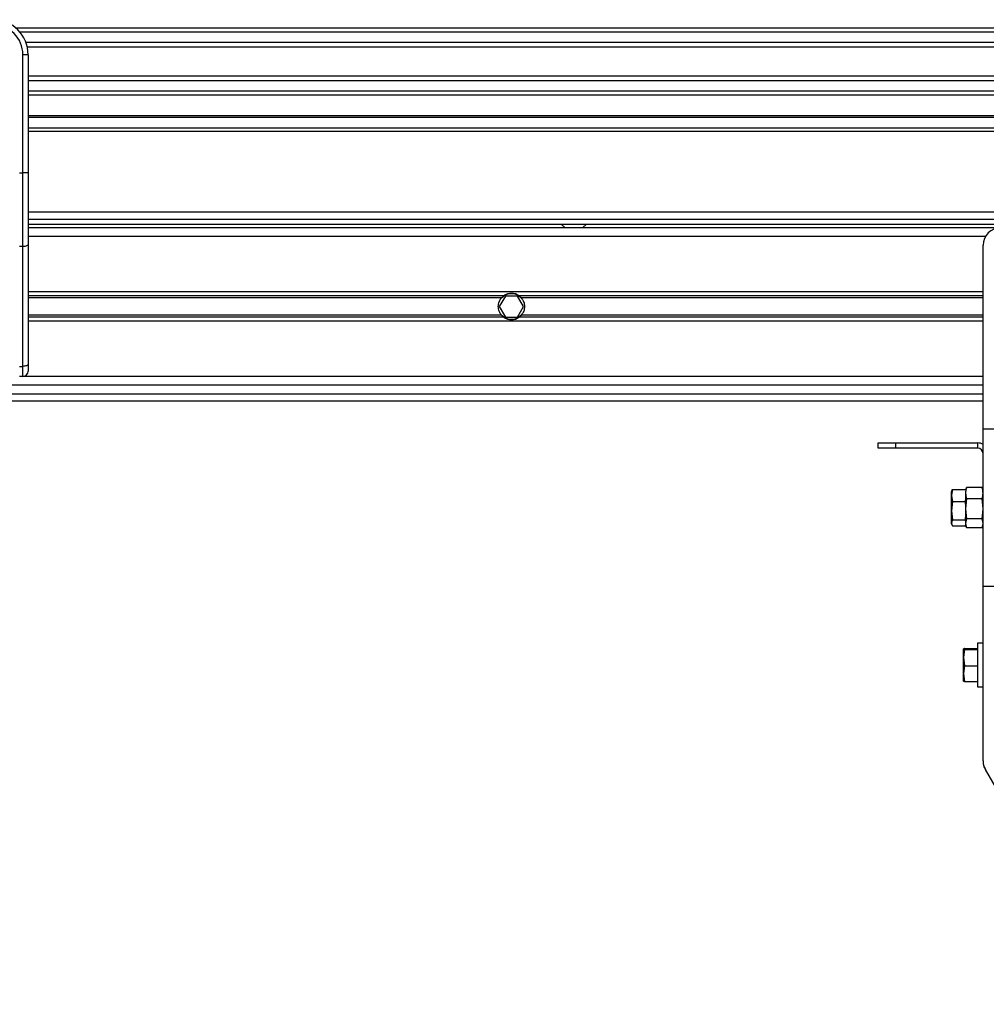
# Model space of a CAD drawing. Header units: millimetres. Extents: x 0 to 420, y 0 to 297.
# Tile 35 of 80: x 100 to 130, y 238 to 269. Entities that reach past the tile are written whole.
import ezdxf

# ---------------------------------------------------------------- set-up
doc = ezdxf.new("R2010")
doc.units = ezdxf.units.MM

msp = doc.modelspace()

# ---------------------------------------------------------------- linework, layer by layer
at = {"color": 7, "linetype": 'Continuous', "lineweight": 25}
for p, q in [((179.7923, 268.7843), (100.2077, 268.7843)), ((179.667, 268.658), (100.333, 268.658)), ((179.4781, 268.3326), (100.5219, 268.3326)), ((179.4355, 268.1855), (100.5645, 268.1855)), ((100.4255, 264.284), (100.4255, 267.9569)), ((100.5888, 267.9569), (100.4255, 267.9569)), ((100.5888, 267.9569), (100.5888, 266.9962)), ((179.4112, 267.2928), (100.5888, 267.2928)), ((179.4112, 267.1457), (100.5888, 267.1457)), ((100.5888, 266.9962), (100.5888, 266.3048)), ((179.4112, 266.8203), (100.5888, 266.8203)), ((179.4112, 266.694), (100.5888, 266.694)), ((100.5888, 266.3048), (100.5888, 264.284)), ((179.4112, 266.0528), (100.5888, 266.0528)), ((179.4112, 265.9972), (100.5888, 265.9972)), ((179.4112, 265.6706), (100.5888, 265.6706)), ((179.4112, 265.5618), (100.5888, 265.5618)), ((100.3166, 264.284), (100.4255, 264.284)), ((100.5888, 264.284), (100.4255, 264.284)), ((100.4255, 261.9835), (100.4255, 264.284)), ((100.5888, 264.284), (100.5888, 262.0525)), ((179.4112, 263.0577), (100.5888, 263.0577)), ((100.5888, 262.84), (179.4112, 262.84)), ((100.5888, 262.6767), (179.4112, 262.6767)), ((117.1795, 262.6767), (117.3005, 262.5678)), ((117.8448, 262.5678), (117.9658, 262.6767)), ((130.8549, 262.5678), (100.5888, 262.5678)), ((130.3834, 262.2956), (100.5888, 262.2956)), ((100.5888, 262.0525), (100.5888, 258.3241)), ((100.4255, 261.9835), (100.3166, 261.9835)), ((100.4255, 258.2551), (100.4255, 261.9835)), ((130.3105, 256.3078), (130.3105, 262.0235)), ((130.3105, 260.57), (100.5888, 260.57)), ((115.396, 260.452), (100.5888, 260.452)), ((115.326, 260.3895), (100.5888, 260.3895)), ((115.4425, 260.4448), (115.254, 260.1182)), ((115.8197, 260.4448), (115.4425, 260.4448)), ((116.0083, 260.1182), (115.8197, 260.4448)), ((130.3105, 260.452), (115.8662, 260.452)), ((130.3105, 260.3895), (115.9362, 260.3895)), ((115.254, 260.1182), (115.4425, 259.7916)), ((115.8197, 259.7916), (116.0083, 260.1182)), ((115.326, 259.8469), (100.5888, 259.8469)), ((115.396, 259.7844), (100.5888, 259.7844)), ((130.3105, 259.6664), (100.5888, 259.6664)), ((115.4425, 259.7916), (115.8197, 259.7916)), ((130.3105, 259.7844), (115.8662, 259.7844)), ((130.3105, 259.8469), (115.9362, 259.8469)), ((100.3166, 258.2551), (100.4255, 258.2551)), ((100.4255, 257.9408), (100.4255, 258.2551)), ((100.5888, 258.3241), (100.5888, 258.1041)), ((100.4255, 257.9408), (100.3166, 257.9408)), ((130.3105, 257.9408), (100.4255, 257.9408)), ((130.3105, 257.6686), (95.0996, 257.6686)), ((94.9664, 257.1787), (130.3105, 257.1787)), ((95.0298, 257.3965), (130.3105, 257.3965)), ((130.3105, 251.4086), (130.3105, 256.3078)), ((130.3105, 256.3078), (131.9436, 256.3078)), ((127.0444, 255.709), (127.0444, 255.8723)), ((127.0444, 255.8723), (127.5887, 255.8723)), ((127.5887, 255.709), (127.0444, 255.709)), ((127.5887, 255.8723), (127.5887, 255.709)), ((127.5887, 255.8723), (130.1472, 255.8723)), ((130.1472, 255.709), (127.5887, 255.709)), ((130.1472, 255.709), (130.1472, 255.8723)), ((129.359, 254.4274), (129.3307, 254.2364)), ((129.341, 254.3891), (129.3307, 254.3606)), ((129.359, 254.4274), (129.7662, 254.4274)), ((129.7885, 254.464), (129.7662, 254.4025)), ((129.7662, 254.3742), (129.7662, 254.3083)), ((129.7918, 254.4628), (129.7968, 254.485)), ((130.2799, 254.485), (129.7968, 254.485)), ((130.2799, 254.485), (130.2849, 254.4628)), ((130.3105, 254.4025), (130.2881, 254.464)), ((129.3307, 254.2364), (129.3307, 254.3606)), ((129.3307, 254.2364), (129.359, 254.0454)), ((129.3307, 253.7608), (129.3307, 254.2364)), ((129.7662, 254.3083), (129.7662, 254.0986)), ((129.7968, 254.1315), (129.7662, 253.8181)), ((129.7662, 254.0454), (129.7662, 254.0986)), ((130.2799, 254.1315), (129.7968, 254.1315)), ((130.3105, 253.8181), (130.2799, 254.1315)), ((129.359, 254.0454), (129.3307, 253.7608)), ((129.3307, 253.7608), (129.359, 253.4762)), ((129.3307, 253.3826), (129.3307, 253.7608)), ((129.359, 254.0454), (129.7662, 254.0454)), ((129.7662, 253.9662), (129.7662, 254.0454)), ((129.7662, 253.9662), (129.7662, 253.8181)), ((129.7662, 253.8181), (129.7968, 253.5046)), ((129.7662, 253.8181), (129.7662, 253.5554)), ((130.2799, 253.5046), (130.3105, 253.8181)), ((129.359, 253.4762), (129.7662, 253.4762)), ((129.7662, 253.4762), (129.7662, 253.5554)), ((129.7968, 253.5046), (129.7662, 253.368)), ((129.7662, 253.4502), (129.7662, 253.4762)), ((130.2799, 253.5046), (129.7968, 253.5046)), ((130.3105, 253.368), (130.2799, 253.5046)), ((129.3307, 253.3557), (129.3307, 253.3826)), ((129.3307, 253.3557), (129.341, 253.3273)), ((129.359, 253.2889), (129.7662, 253.2889)), ((129.7662, 253.4502), (129.7662, 253.368)), ((129.7662, 253.368), (129.7968, 253.2313)), ((129.7662, 253.368), (129.7662, 253.3138)), ((129.7662, 253.3138), (129.7885, 253.2524)), ((129.7662, 253.2889), (129.7662, 253.3138)), ((130.2799, 253.2313), (129.7968, 253.2313)), ((130.2799, 253.2313), (130.3105, 253.368)), ((130.2881, 253.2524), (130.3105, 253.3138)), ((130.3105, 245.9783), (130.3105, 251.4086)), ((130.3105, 251.4086), (131.9436, 251.4086)), ((129.7291, 249.4749), (130.1363, 249.4749)), ((130.3105, 249.6394), (130.1363, 249.6394)), ((130.1363, 249.6394), (130.1363, 248.4289)), ((129.701, 249.462), (129.7008, 249.4615)), ((129.7008, 249.1889), (129.7008, 249.4609)), ((129.7291, 249.4469), (129.7008, 249.1889)), ((129.7008, 249.1889), (129.7291, 248.931)), ((129.7008, 248.687), (129.7008, 249.1889)), ((129.7291, 249.4469), (130.1363, 249.4469)), ((129.7291, 248.931), (129.7008, 248.687)), ((129.7291, 248.931), (130.1363, 248.931)), ((129.7008, 248.687), (129.7291, 248.4431)), ((129.7008, 248.4571), (129.7008, 248.687)), ((129.7291, 248.4431), (130.1363, 248.4431)), ((130.1363, 248.4289), (130.1363, 248.2785)), ((130.1363, 248.2785), (130.3105, 248.2785)), ((130.3105, 245.9783), (130.3105, 245.92)), ((130.3105, 245.92), (130.3136, 245.92)), ((130.357, 245.7582), (130.3543, 245.7566)), ((130.3543, 245.7566), (130.3834, 245.7061)), ((134.6025, 238.3985), (130.3834, 245.7061))]:
    msp.add_line(p, q, dxfattribs=at)
at = {"color": 7, "linetype": 'Continuous', "lineweight": 25, "flags": 128}
for points in [[(100.5888, 262.0525), (100.5857, 262.0391), (100.5764, 262.0261), (100.5613, 262.0142), (100.541, 262.0037), (100.5162, 261.9951), (100.488, 261.9888), (100.4574, 261.9848), (100.4255, 261.9835)], [(100.5888, 258.3241), (100.5857, 258.3107), (100.5764, 258.2977), (100.5613, 258.2858), (100.541, 258.2753), (100.5162, 258.2667), (100.488, 258.2604), (100.4574, 258.2564), (100.4255, 258.2551)]]:
    msp.add_lwpolyline(points, dxfattribs=at)
at = {"color": 7, "linetype": 'Continuous', "lineweight": 25}
for centre, radius, start, end in [((99.5001, 267.9569), 1.0887, 0, 90), ((99.5001, 267.9569), 0.9254, 0, 90), ((130.8549, 262.0235), 0.5444, 90, 180), ((115.6311, 260.1182), 0.4083, 54.84472, 125.15528), ((115.6311, 260.1182), 0.3974, 57.13953, 122.86047), ((115.6311, 260.1182), 0.4083, 234.84472, 305.15528), ((115.6311, 260.1182), 0.3974, 237.13953, 302.86047), ((100.4255, 258.1041), 0.1633, 270, 0), ((130.1472, 255.5457), 0.3266, 60, 90), ((130.1472, 255.5457), 0.1633, 0, 90), ((130.8549, 245.9783), 0.5444, 180, 210), ((130.6371, 245.92), 0.3266, 180, 210)]:
    msp.add_arc(centre, radius, start, end, dxfattribs=at)
for points, knots in [([(115.326, 259.8469), (115.3101, 259.8649), (115.2958, 259.8841), (115.2705, 259.9252), (115.2595, 259.9474), (115.2415, 259.9936), (115.2347, 260.0175), (115.2253, 260.0667), (115.2229, 260.0925), (115.2228, 260.1432), (115.2251, 260.1683), (115.2345, 260.2181), (115.2414, 260.2424), (115.2593, 260.2885), (115.2703, 260.3107), (115.2957, 260.3522), (115.31, 260.3715), (115.326, 260.3895)], [0, 0, 0, 0, 0.125, 0.125, 0.25, 0.25, 0.375, 0.375, 0.5, 0.5, 0.625, 0.625, 0.75, 0.75, 0.875, 0.875, 1, 1, 1, 1]), ([(115.326, 260.3895), (115.3363, 260.401), (115.348, 260.4128), (115.372, 260.4341), (115.3844, 260.4439), (115.396, 260.452)], [0, 0, 0, 0, 0.5, 0.5, 1, 1, 1, 1]), ([(115.4155, 260.452), (115.403, 260.4439), (115.3898, 260.4344), (115.3705, 260.4184), (115.3643, 260.4128), (115.3522, 260.4014), (115.3462, 260.3954), (115.3408, 260.3895)], [0, 0, 0, 0, 0.5, 0.5, 0.75, 0.75, 1, 1, 1, 1]), ([(115.9215, 260.3895), (115.9106, 260.4012), (115.898, 260.4131), (115.8725, 260.4343), (115.8592, 260.4439), (115.8467, 260.452)], [0, 0, 0, 0, 0.5, 0.5, 1, 1, 1, 1]), ([(115.8662, 260.452), (115.8778, 260.4438), (115.8902, 260.4341), (115.9142, 260.4128), (115.926, 260.401), (115.9362, 260.3895)], [0, 0, 0, 0, 0.5, 0.5, 1, 1, 1, 1]), ([(115.9362, 260.3895), (115.9522, 260.3716), (115.9665, 260.3523), (115.9917, 260.3112), (116.0027, 260.2891), (116.0207, 260.2428), (116.0275, 260.219), (116.0369, 260.1697), (116.0394, 260.144), (116.0394, 260.0932), (116.0371, 260.0681), (116.0278, 260.0183), (116.0208, 259.994), (116.003, 259.9479), (115.992, 259.9257), (115.9665, 259.8842), (115.9522, 259.8649), (115.9362, 259.8469)], [0, 0, 0, 0, 0.125, 0.125, 0.25, 0.25, 0.375, 0.375, 0.5, 0.5, 0.625, 0.625, 0.75, 0.75, 0.875, 0.875, 1, 1, 1, 1]), ([(115.396, 259.7844), (115.3844, 259.7926), (115.372, 259.8023), (115.348, 259.8236), (115.3363, 259.8354), (115.326, 259.8469)], [0, 0, 0, 0, 0.5, 0.5, 1, 1, 1, 1]), ([(115.3408, 259.8469), (115.3517, 259.8352), (115.3642, 259.8234), (115.3897, 259.8022), (115.403, 259.7925), (115.4155, 259.7844)], [0, 0, 0, 0, 0.5, 0.5, 1, 1, 1, 1]), ([(115.8467, 259.7844), (115.8593, 259.7925), (115.8725, 259.8021), (115.8917, 259.8181), (115.8979, 259.8236), (115.9101, 259.8351), (115.916, 259.8411), (115.9215, 259.8469)], [0, 0, 0, 0, 0.5, 0.5, 0.75, 0.75, 1, 1, 1, 1]), ([(115.9362, 259.8469), (115.926, 259.8354), (115.9142, 259.8236), (115.8903, 259.8024), (115.8778, 259.7926), (115.8662, 259.7844)], [0, 0, 0, 0, 0.5, 0.5, 1, 1, 1, 1]), ([(129.344, 254.388), (129.3453, 254.3948), (129.3476, 254.408), (129.3552, 254.421), (129.359, 254.4274)], [0, 0, 0, 0, 0.5115217, 1, 1, 1, 1]), ([(129.7968, 254.485), (129.7926, 254.4715), (129.7744, 254.4132), (129.7697, 254.3539), (129.7662, 254.3083)], [0, 0, 0, 0, 0.2308557, 1, 1, 1, 1]), ([(130.3105, 254.3083), (130.3069, 254.3539), (130.3023, 254.4132), (130.2841, 254.4715), (130.2799, 254.485)], [0, 0, 0, 0, 0.7691443, 1, 1, 1, 1]), ([(129.7662, 254.3083), (129.7716, 254.2513), (129.7773, 254.1921), (129.7961, 254.1338), (129.7968, 254.1315)], [0, 0, 0, 0, 0.9603374, 1, 1, 1, 1]), ([(130.2799, 254.1315), (130.2806, 254.1338), (130.2994, 254.1921), (130.305, 254.2513), (130.3105, 254.3083)], [0, 0, 0, 0, 0.0396626, 1, 1, 1, 1]), ([(129.359, 253.4762), (129.3555, 253.4698), (129.3386, 253.4389), (129.3342, 253.4075), (129.3307, 253.3826)], [0, 0, 0, 0, 0.2061857, 1, 1, 1, 1]), ([(129.3307, 253.3826), (129.3356, 253.3528), (129.3408, 253.3214), (129.3581, 253.2906), (129.359, 253.2889)], [0, 0, 0, 0, 0.9470257, 1, 1, 1, 1]), ([(129.7291, 249.4749), (129.7256, 249.4739), (129.7087, 249.4693), (129.7043, 249.4646), (129.7008, 249.4609)], [0, 0, 0, 0, 0.20618569, 1, 1, 1, 1]), ([(129.7008, 249.4609), (129.7057, 249.4564), (129.7109, 249.4517), (129.7282, 249.4471), (129.7291, 249.4469)], [0, 0, 0, 0, 0.9470257, 1, 1, 1, 1]), ([(129.7291, 248.4431), (129.7282, 248.4433), (129.7109, 248.4479), (129.7057, 248.4526), (129.7008, 248.4571)], [0, 0, 0, 0, 0.0529743, 1, 1, 1, 1])]:
    msp.add_open_spline(points, degree=3, knots=knots, dxfattribs=at)

doc.saveas('drawing.dxf')
